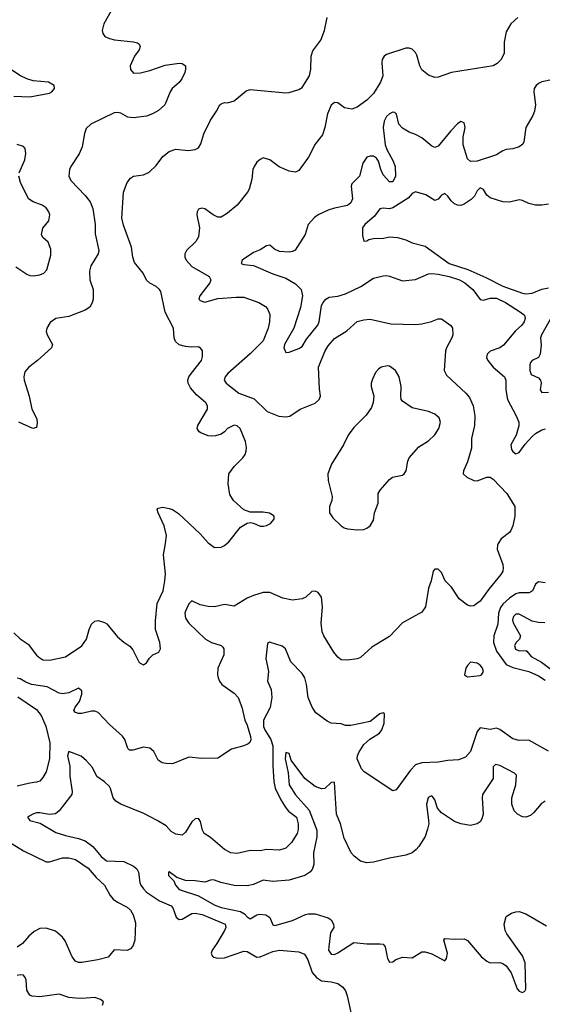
# Model space of a CAD drawing. Header units: inches. Extents: x 1843162 to 1959474, y 907081 to 1016326.
# Tile 122 of 256: x 1866167 to 1869393, y 957155 to 963236. Entities that reach past the tile are written whole.
import ezdxf

# ---------------------------------------------------------------- set-up
doc = ezdxf.new("R2010")
doc.units = ezdxf.units.IN
doc.header["$MEASUREMENT"] = 0
doc.layers.add('B8965', color=7, linetype='Continuous')
doc.layers.add('B8966', color=7, linetype='Continuous')

msp = doc.modelspace()

# ---------------------------------------------------------------- linework, layer by layer
at = {"layer": 'B8965', "color": 5}
for points, elevation in [([(1866130, 959448.8), (1866170, 959412.6), (1866218.4, 959378.4), (1866270, 959311.6), (1866290, 959294), (1866310, 959282.7), (1866350, 959279.6), (1866450, 959301.1), (1866550, 959368.8), (1866579.7, 959410), (1866595.8, 959470), (1866610, 959502), (1866630, 959520.5), (1866650, 959524.4), (1866690, 959512.2), (1866703.6, 959503.6), (1866770, 959424.9), (1866810.3, 959390.3), (1866846.7, 959366.7), (1866864.1, 959344.1), (1866902.8, 959270), (1866910, 959261), (1866930, 959251), (1866950, 959262.8), (1866967.7, 959292.3), (1866987.8, 959312.2), (1867025.2, 959330), (1867035.1, 959350), (1867031.8, 959390), (1867005.1, 959470), (1867003.9, 959523.9), (1867015.1, 959630), (1867051.2, 959708.8), (1867063.2, 959770), (1867066.2, 959813.8), (1867054.3, 959930), (1867065.6, 960000)], 680), ([(1869121.2, 960000), (1869115.1, 959990), (1869114, 959966), (1869148.3, 959870), (1869151.2, 959850), (1869148, 959830), (1869136.3, 959810), (1869061.8, 959718.2), (1869010, 959644), (1868970, 959614.8), (1868950, 959614), (1868930, 959620.7), (1868879.9, 959659.9), (1868831.5, 959731.5), (1868794, 959770), (1868770, 959822), (1868750, 959842), (1868730, 959842), (1868718, 959830), (1868706, 959770), (1868690, 959724.7), (1868671.2, 959610), (1868650, 959577.3), (1868530, 959510.6), (1868450, 959427.3), (1868339.4, 959360.6), (1868270, 959296.3), (1868250, 959288), (1868190, 959280.5), (1868150, 959283), (1868130, 959298), (1868105.3, 959330), (1868044.4, 959430), (1868034.7, 959454.7), (1868027.7, 959507.7), (1868036.5, 959610), (1868030.3, 959670), (1868010, 959699.1), (1867990, 959707.3), (1867970, 959704), (1867932.7, 959670), (1867910, 959658.4), (1867850, 959650.4), (1867790, 959663), (1867710, 959697.1), (1867670, 959697.1), (1867610, 959680.3), (1867570, 959663.6), (1867490, 959613.7), (1867430, 959623.3), (1867370, 959610.1), (1867330.9, 959610.9), (1867281.4, 959621.4), (1867230, 959647.3), (1867210, 959627.3), (1867190, 959582), (1867186.8, 959570), (1867190, 959539.5), (1867210, 959508.7), (1867312.6, 959410), (1867350, 959389), (1867410.8, 959370.8), (1867420.5, 959360.5), (1867426, 959350), (1867426.2, 959313.8), (1867389.8, 959230.2), (1867388.4, 959190), (1867392.4, 959170), (1867399.7, 959150), (1867415.1, 959130), (1867490, 959076.9), (1867514.3, 959050), (1867538, 958990), (1867556, 958910), (1867570, 958879), (1867591.2, 958808.8), (1867592.8, 958787.2), (1867587.6, 958772.4), (1867577.4, 958762.6), (1867550, 958750.4), (1867473.2, 958730), (1867390, 958675.8), (1867290, 958672.2), (1867210, 958680.3), (1867110, 958640.7), (1867070, 958641.3), (1867046.5, 958646.5), (1867021.7, 958661.7), (1866995.1, 958715.1), (1866970, 958737.1), (1866930, 958743.1), (1866865.2, 958725.2), (1866844.7, 958724.7), (1866834.6, 958734.6), (1866814.9, 958790), (1866801.1, 958810), (1866721.8, 958881.8), (1866650, 958957), (1866630, 958965.3), (1866610, 958965.7), (1866550, 958950.4), (1866530, 958950.5), (1866510, 958957.3), (1866500.5, 958970), (1866508.8, 958990), (1866535, 959025), (1866549.2, 959070), (1866550, 959090.6), (1866530, 959106.3), (1866470, 959078.4), (1866430, 959073.1), (1866410, 959077.1), (1866335.7, 959115.7), (1866238.7, 959130), (1866203.5, 959143.5), (1866170, 959165.2), (1866150, 959169.4)], 660), ([(1867335.8, 960000), (1867370, 959976.3), (1867410, 959978), (1867430, 959987.7), (1867444.9, 960000)], 680), ([(1869410, 959757.3), (1869370, 959764.7), (1869350, 959750.4), (1869331.2, 959708.8), (1869319.9, 959700.1), (1869310, 959696.2), (1869250, 959696.9), (1869230, 959690.6), (1869190, 959663.1), (1869150, 959626), (1869135.1, 959604.9), (1869122.1, 959570), (1869117.2, 959502.8), (1869093.5, 959430), (1869092.4, 959390), (1869110, 959335.3), (1869170, 959253.5), (1869210, 959235), (1869310, 959209.9), (1869370, 959182.5), (1869410, 959156.9)], 640), ([(1869408.6, 959511.4), (1869370, 959512.7), (1869330, 959522), (1869250, 959564.6), (1869230, 959564.3), (1869214.4, 959550), (1869209.4, 959530), (1869213.4, 959510), (1869257.3, 959430), (1869252.1, 959410), (1869232.2, 959390), (1869221.1, 959370), (1869227.1, 959347.1), (1869250, 959337.9), (1869290, 959340.2), (1869296.6, 959336.6), (1869323.5, 959303.5), (1869387.8, 959267.8), (1869525.3, 959165.3)], 620), ([(1869430, 958718.4), (1869310, 958785.2), (1869250, 958784.7), (1869210, 958793.6), (1869130, 958851.5), (1869110, 958860.2), (1869070, 958852.7), (1869010, 958862), (1868990, 958839.3), (1868950, 958716.4), (1868918.3, 958681.7), (1868874.7, 958665.3), (1868810, 958661.2), (1868750, 958650.2), (1868650, 958645.4), (1868610, 958633.2), (1868579, 958601), (1868490, 958478.8), (1868470, 958474), (1868292.2, 958590), (1868276.9, 958610), (1868249.2, 958670), (1868251.3, 958690), (1868259.7, 958710), (1868290, 958759.4), (1868328, 958792), (1868386.9, 958830), (1868401.6, 958850), (1868415.6, 958890), (1868418.8, 958950), (1868410, 958955.5), (1868390, 958948.4), (1868330, 958901.5), (1868210, 958877.1), (1868177.3, 958877.3), (1868150, 958886.8), (1868090, 958890.4), (1868063.8, 958903.8), (1867995.6, 958955.6), (1867971.5, 958990), (1867947.6, 959050), (1867938, 959130), (1867927.2, 959170), (1867910, 959197), (1867839.5, 959270), (1867806.5, 959350), (1867787.1, 959367.1), (1867708.3, 959391.7), (1867696.2, 959383.8), (1867686, 959290), (1867702.5, 959210), (1867695.8, 959150), (1867718.7, 959098.7), (1867724, 959050), (1867712.8, 958987.2), (1867672.2, 958910), (1867671.9, 958870), (1867679.2, 958850), (1867717.8, 958790), (1867729.6, 958750), (1867728.2, 958628.2), (1867734.6, 958530), (1867744.4, 958490), (1867778.2, 958418.2), (1867808.6, 958368.5), (1867826.6, 958346.6), (1867875, 958310), (1867885.6, 958270), (1867886.2, 958233.8), (1867879.7, 958210), (1867845.2, 958154.8), (1867810, 958118.7), (1867770, 958105.8), (1867690, 958110.2), (1867650, 958102.7), (1867590, 958104), (1867510, 958085.2), (1867470, 958090.3), (1867430.2, 958110.2), (1867345.4, 958185.4), (1867304.9, 958210), (1867294.9, 958230), (1867283.4, 958283.4), (1867270, 958302.4), (1867250, 958301.1), (1867230, 958282), (1867190, 958217.3), (1867170, 958199.1), (1867130, 958205.5), (1867102.3, 958222.3), (1867070, 958256.3), (1867016, 958290), (1866933, 958333), (1866790, 958391.7), (1866760.4, 958410), (1866742.6, 958430), (1866727.6, 958487.6), (1866720.3, 958500.2), (1866690, 958528.7), (1866642, 958562), (1866616.4, 958616.4), (1866579.3, 958659.3), (1866546.2, 958686.2), (1866470, 958715.5), (1866461.7, 958690), (1866475.4, 958624.6), (1866476.4, 958563.6), (1866490.6, 958470), (1866487.6, 958450), (1866480.8, 958439.2), (1866409.9, 958350.1), (1866388.4, 958331.6), (1866350, 958326.4), (1866290, 958337), (1866270, 958336.3), (1866246.6, 958330), (1866215.1, 958310), (1866229.6, 958290), (1866293.6, 958273.6), (1866390, 958215.7), (1866450, 958196.8), (1866530, 958179), (1866570, 958164.2), (1866618.7, 958130), (1866670, 958067.4), (1866701.8, 958041.7), (1866810, 958037.2), (1866870, 958008.6), (1866890, 957990.6), (1866900.9, 957970), (1866907.4, 957907.4), (1866913.9, 957890), (1866930, 957868.3), (1866950, 957846.4), (1867030, 957793.6), (1867102.3, 957762.3), (1867112.5, 957750), (1867133.1, 957693.1), (1867150, 957677.7), (1867170, 957681.2), (1867230, 957715.9), (1867250, 957717.9), (1867292.4, 957710), (1867435.4, 957650), (1867438.2, 957630), (1867430.7, 957610), (1867384.5, 957530), (1867354, 957490), (1867347.8, 957470), (1867354, 957454), (1867365.4, 957445.4), (1867390, 957440.3), (1867430, 957442.2), (1867550, 957482.7), (1867570, 957481.1), (1867630, 957446), (1867650, 957447.4), (1867730, 957481.1), (1867770, 957488.2), (1867890, 957479.1), (1867924.1, 957464.1), (1867945.1, 957430), (1867971.8, 957351.8), (1867999.6, 957319.6), (1868030, 957298.6), (1868090, 957294.3), (1868130, 957282.7), (1868161.1, 957261.1), (1868177.2, 957237.2), (1868187.7, 957207.7), (1868227.2, 957030)], 640), ([(1866154.7, 959054.7), (1866270, 958974.5), (1866298.4, 958938.4), (1866327, 958873), (1866351.7, 958770), (1866349.8, 958670), (1866330, 958590.6), (1866310, 958556.3), (1866290, 958533.4), (1866270, 958526), (1866230, 958521.1), (1866150, 958502)], 660), ([(1869410, 958410.2), (1869386.5, 958393.5), (1869341.1, 958338.9), (1869319.6, 958320.4), (1869290, 958310.2), (1869270, 958312.6), (1869239.6, 958330), (1869219.7, 958350), (1869205.5, 958390), (1869205.5, 958430), (1869230.2, 958510), (1869233.1, 958570), (1869221.4, 958581.4), (1869130, 958630.2), (1869104.1, 958635.9), (1869090, 958621), (1869088.8, 958550), (1869023.4, 958450), (1869020.8, 958430), (1869026.8, 958330), (1869020.1, 958299.9), (1869010, 958282.4), (1868990, 958268.5), (1868950, 958259.5), (1868890, 958268.5), (1868850, 958283.1), (1868770, 958336.5), (1868745.6, 958365.6), (1868730, 958417), (1868721.8, 958430), (1868710, 958441.8), (1868701.2, 958438.8), (1868687.7, 958430), (1868678.2, 958390), (1868690.5, 958289.5), (1868691.2, 958270), (1868683.7, 958236.3), (1868669.8, 958190.2), (1868631.2, 958130), (1868613, 958110), (1868589.5, 958090), (1868550, 958075), (1868450, 958057.4), (1868350, 958031.8), (1868309.4, 958029.4), (1868270, 958039.6), (1868230.3, 958070), (1868211.8, 958090), (1868170, 958181), (1868146.5, 958270), (1868123.2, 958330), (1868110, 958526), (1868090, 958523.8), (1868050, 958487.6), (1868030, 958484.7), (1867990, 958499.7), (1867926.9, 958550), (1867842, 958662), (1867830, 958704.7), (1867810, 958710.8), (1867805.8, 958670), (1867823.7, 958583.7), (1867829.4, 958510), (1867870, 958449), (1867953.9, 958353.9), (1868000.1, 958230), (1867999.9, 958190), (1867980.2, 958090), (1867981.6, 958018.4), (1867971.8, 957988.2), (1867958.3, 957970), (1867927, 957950), (1867830, 957921.1), (1867730, 957912.3), (1867670, 957920.7), (1867610, 957895), (1867570, 957886.5), (1867490, 957887.4), (1867407.4, 957907.4), (1867370, 957922), (1867350, 957922.7), (1867310, 957908.8), (1867250, 957916.9), (1867190, 957918.9), (1867137.3, 957937.3), (1867090, 957972.4), (1867085.2, 957970), (1867086, 957950), (1867117.7, 957917.7), (1867127.9, 957890), (1867150, 957864.5), (1867270, 957824.6), (1867367.1, 957770), (1867410, 957753.1), (1867530, 957727), (1867554.3, 957714.3), (1867570, 957694.8), (1867590, 957683.5), (1867630, 957707), (1867647.8, 957712.2), (1867686.9, 957706.9), (1867709.9, 957689.9), (1867730, 957646.3), (1867742.2, 957642.2), (1867850, 957672.2), (1867930, 957709.8), (1867950, 957713.7), (1867990, 957713.8), (1868070, 957689.7), (1868090, 957676.3), (1868104.4, 957650), (1868105.1, 957630), (1868084.8, 957595.2), (1868073.9, 957510), (1868073.1, 957490), (1868090, 957465.2), (1868110, 957462.6), (1868130, 957471.9), (1868230, 957537), (1868310, 957527.2), (1868390, 957528.7), (1868410, 957526), (1868422.6, 957510), (1868437, 957437), (1868450, 957415.1), (1868470, 957417.6), (1868488.4, 957431.6), (1868530, 957446), (1868590, 957441.2), (1868650, 957479.3), (1868670, 957478.6), (1868710, 957467.3), (1868790, 957423.6), (1868802, 957438), (1868806.5, 957470), (1868785.5, 957550), (1868790, 957562), (1868850, 957556.9), (1868910, 957559.7), (1868930, 957549.6), (1869015.3, 957450), (1869050, 957420.7), (1869071.3, 957411.3), (1869130, 957412.3), (1869150, 957406.3), (1869170, 957392.8), (1869199.5, 957350), (1869237.2, 957250), (1869250, 957234.8), (1869270, 957228.1), (1869285.1, 957234.9), (1869291.8, 957248.2), (1869286.7, 957410), (1869270, 957453.6), (1869173.6, 957590), (1869164.1, 957610), (1869157.3, 957650), (1869170, 957696.4), (1869202.1, 957717.9), (1869230, 957726.6), (1869250, 957727.6), (1869290, 957713.8), (1869419.5, 957639.5)], 620), ([(1866049.2, 958189.2), (1866190, 958102.6), (1866330, 958035.4), (1866350, 958035.1), (1866430, 958058.9), (1866470, 958059.1), (1866510, 958048.8), (1866590, 957995.3), (1866637.7, 957937.7), (1866689.6, 957890), (1866725.6, 957825.6), (1866744, 957804), (1866770, 957784.5), (1866830, 957754.5), (1866850, 957736), (1866867.7, 957707.7), (1866881.5, 957658.5), (1866877.6, 957550), (1866865.4, 957514.6), (1866850, 957498), (1866830, 957486.7), (1866749.8, 957490.2), (1866713.4, 957446.6), (1866649.1, 957429.1), (1866550, 957413), (1866530, 957413), (1866510, 957422), (1866490, 957446.8), (1866446.7, 957546.7), (1866430.7, 957570), (1866387.1, 957607.1), (1866330, 957624.4), (1866290, 957622.4), (1866256, 957604), (1866223.8, 957576.2), (1866182.9, 957530), (1866150, 957508.5)], 660), ([(1866678, 957150), (1866684, 957170), (1866665.3, 957185.3), (1866630, 957196.5), (1866549.1, 957190.9), (1866510, 957193.1), (1866470, 957197.6), (1866410, 957216.6), (1866290, 957200.8), (1866244.5, 957204.5), (1866230, 957211.8), (1866210, 957242), (1866205.6, 957305.6), (1866200.7, 957320.7), (1866190, 957333.6), (1866170, 957336.6), (1866150, 957332.3)], 640)]:
    msp.add_lwpolyline(points, dxfattribs=dict(at, elevation=elevation))
at = {"layer": 'B8965', "color": 5, "elevation": 660}
msp.add_lwpolyline([(1868950, 959268), (1868930, 959248), (1868921, 959230), (1868912, 959190), (1868930, 959178), (1869010, 959186), (1869018, 959190), (1869028.7, 959210), (1869024, 959230), (1869010, 959248.7), (1868990, 959262)], close=True, dxfattribs=at)
at = {"layer": 'B8966', "color": 5}
for points, elevation in [([(1866730.6, 963290), (1866686, 963210), (1866675.5, 963170), (1866678.8, 963150), (1866693, 963133), (1866720.4, 963120.4), (1866752.3, 963112.3), (1866870, 963100.2), (1866893.4, 963093.4), (1866904.2, 963084.2), (1866910.2, 963070), (1866904, 963050), (1866874.9, 963010), (1866848.1, 962950), (1866850, 962928.2), (1866870, 962906.2), (1866912.2, 962907.8), (1866970, 962922), (1867065.5, 962954.5), (1867150, 962968.4), (1867170, 962966), (1867190, 962950.7), (1867190.3, 962930.3), (1867185.7, 962910), (1867167, 962870), (1867151.1, 962848.9), (1867108.4, 962811.6), (1867094.9, 962790), (1867062.4, 962710), (1867024.4, 962675.6), (1866986.1, 962653.9), (1866950, 962640.5), (1866869.7, 962629.7), (1866834.1, 962634.1), (1866790, 962658), (1866770, 962663.7), (1866750, 962661.2), (1866606, 962590), (1866575.9, 962564.1), (1866566, 962534), (1866552, 962450), (1866532.8, 962407.3), (1866482.4, 962330), (1866474.4, 962310), (1866470.5, 962270.5), (1866482, 962242), (1866570, 962150.5), (1866602.4, 962110), (1866617.6, 962070), (1866632.7, 961970), (1866632.8, 961912.8), (1866654.9, 961810), (1866650.4, 961790), (1866605.1, 961714.9), (1866596.7, 961683.3), (1866600.3, 961630), (1866621.1, 961570), (1866621.1, 961510), (1866613.6, 961486.4), (1866598.6, 961461.4), (1866570, 961441.6), (1866470, 961403.6), (1866390, 961389.5), (1866355.3, 961364.7), (1866333.4, 961330), (1866330.5, 961310), (1866336.4, 961290), (1866368.2, 961230), (1866363, 961210), (1866276.4, 961130), (1866223.8, 961090), (1866199.2, 961060.8), (1866192, 961030), (1866194.6, 961010), (1866225.8, 960910), (1866240.7, 960830), (1866271.3, 960770), (1866275.4, 960744.6), (1866270, 960717.2), (1866248, 960712), (1866161.6, 960750)], 680), ([(1867444.9, 960000), (1867457, 960010), (1867530, 960100.7), (1867570, 960127.3), (1867590, 960131), (1867610, 960126.8), (1867650, 960107.7), (1867672.5, 960107.5), (1867690, 960111), (1867715.5, 960124.5), (1867738, 960150), (1867738, 960170), (1867709.1, 960189.1), (1867670, 960194.5), (1867590, 960195.1), (1867550, 960209.2), (1867486.6, 960266.6), (1867463.5, 960303.5), (1867452.8, 960370), (1867458, 960430), (1867490, 960477.1), (1867544.5, 960530), (1867558.4, 960550), (1867565.1, 960570), (1867567.2, 960592.8), (1867560.5, 960630), (1867527.8, 960710), (1867510, 960727.8), (1867490, 960730.9), (1867450, 960712), (1867430, 960689.5), (1867410, 960676.9), (1867374.4, 960665.6), (1867350, 960663.5), (1867330, 960666.3), (1867284.2, 960684.2), (1867275.1, 960690), (1867262, 960710), (1867266, 960730), (1867325.6, 960830), (1867325.6, 960850), (1867315.6, 960870), (1867258.8, 960918.8), (1867221.3, 960961.3), (1867206.4, 960990), (1867204.9, 961010), (1867211.5, 961030), (1867226.6, 961053.4), (1867289.6, 961130), (1867295.6, 961155.6), (1867295.1, 961190), (1867284.9, 961204.9), (1867270, 961215.6), (1867227, 961213), (1867190, 961217.7), (1867150, 961228.3), (1867127.9, 961247.9), (1867119.7, 961270), (1867115.3, 961330), (1867063.9, 961430), (1867036.8, 961556.8), (1867029.5, 961570), (1867010, 961587.3), (1866970, 961609.6), (1866950, 961627.6), (1866928, 961670), (1866875.9, 961735.9), (1866864.7, 961770), (1866856.9, 961830), (1866807, 961967), (1866796.9, 962010), (1866806.6, 962170), (1866829.6, 962230), (1866850, 962256.3), (1866870, 962270.5), (1866930, 962278), (1866966.3, 962293.7), (1867010, 962336.3), (1867049.7, 962390.3), (1867090, 962421.3), (1867130, 962435.5), (1867207.5, 962427.5), (1867250, 962433.4), (1867270, 962444), (1867284.5, 962470), (1867302.4, 962530), (1867343.8, 962616.2), (1867381.2, 962670), (1867401.2, 962710), (1867410, 962717.3), (1867430, 962724), (1867450, 962723), (1867490, 962734.9), (1867563.7, 962796.3), (1867590, 962805.5), (1867810, 962784.9), (1867830, 962786.7), (1867890, 962804.9), (1867910, 962818), (1867955.6, 962890), (1867964.5, 962930), (1867965.1, 963010), (1867976.6, 963043.4), (1868024.5, 963110), (1868047.3, 963170), (1868063.7, 963250)], 680), ([(1869242, 963250), (1869197.6, 963210), (1869170, 963160.7), (1869158, 963098), (1869157.6, 963030), (1869139.3, 962990), (1869114.1, 962965.9), (1869089.6, 962950.4), (1868831.1, 962908.9), (1868750, 962880.7), (1868730, 962879.1), (1868690, 962892.7), (1868650, 962925.5), (1868636.5, 962950), (1868617.7, 963017.7), (1868610, 963032.4), (1868590, 963053.1), (1868570, 963060.8), (1868550, 963060.2), (1868430, 963020.7), (1868416, 963010), (1868404.8, 962990), (1868402.2, 962970), (1868407.6, 962890), (1868394, 962850), (1868350, 962780.3), (1868310, 962738.7), (1868250, 962695.8), (1868216.2, 962683.8), (1868172.5, 962692.5), (1868130, 962723.1), (1868110, 962724.4), (1868090, 962708.2), (1868066.4, 962653.6), (1868050, 962571), (1868035.1, 962524.9), (1867990, 962467.7), (1867950, 962387.3), (1867890, 962304), (1867870, 962293.4), (1867830, 962299.5), (1867768.1, 962328.1), (1867710, 962370.5), (1867670, 962383), (1867650, 962373), (1867630, 962355.5), (1867613.6, 962330), (1867606.3, 962310), (1867598.7, 962250), (1867583, 962190), (1867573.3, 962170), (1867508.3, 962090), (1867450, 962042), (1867410, 962016.1), (1867390, 962015.8), (1867360.3, 962030), (1867310, 962068.2), (1867290, 962072.7), (1867270, 962066), (1867262, 962050), (1867260.5, 962030), (1867276.8, 961950), (1867270, 961894.8), (1867254.6, 961865.4), (1867196.9, 961810), (1867186.9, 961790), (1867185.7, 961770), (1867193.3, 961750), (1867230, 961712.5), (1867335.6, 961650), (1867346.6, 961630), (1867339.7, 961610), (1867279.1, 961530), (1867271.8, 961510), (1867280.6, 961500.6), (1867310, 961491.1), (1867390, 961514.1), (1867502.8, 961522.8), (1867550, 961521.7), (1867643.7, 961490), (1867684.1, 961464.1), (1867696.4, 961450), (1867710, 961415.3), (1867708.8, 961368.8), (1867700.6, 961330), (1867668.5, 961251.5), (1867590, 961171.2), (1867450.9, 961050), (1867434.2, 961030), (1867428.7, 961010), (1867441.5, 960990), (1867519.5, 960930), (1867614.5, 960894.5), (1867695, 960815), (1867766.2, 960786.2), (1867810, 960782.5), (1867833.4, 960786.7), (1867897.1, 960830), (1867990, 960867.6), (1868016, 960890), (1868024.2, 960910), (1868016.3, 960956.3), (1868010.3, 961090), (1868050, 961187.3), (1868070, 961221.6), (1868110, 961266), (1868186.3, 961313.7), (1868249, 961371), (1868290, 961382.4), (1868330, 961385.6), (1868457.1, 961357.1), (1868610, 961354), (1868650, 961357), (1868708.3, 961371.7), (1868750, 961388.7), (1868770, 961388.7), (1868827.2, 961347.2), (1868839.3, 961330), (1868839.5, 961290), (1868834, 961270), (1868801.6, 961210), (1868795.6, 961190), (1868786, 961070), (1868801.4, 961041.4), (1868919.7, 960930), (1868942.3, 960902.3), (1868965.6, 960850), (1868975.5, 960790), (1868974.6, 960730), (1868956.4, 960650), (1868955.3, 960590), (1868930, 960506), (1868905.6, 960450), (1868905.1, 960430), (1868926, 960410), (1868970, 960389.7), (1868990, 960388.2), (1869050, 960411.2), (1869070, 960409.6), (1869090, 960398), (1869173.6, 960310), (1869223.6, 960230), (1869224, 960170), (1869210.9, 960109.1), (1869199.4, 960080.6), (1869190, 960067.7), (1869139.5, 960030), (1869121.2, 960000)], 660), ([(1866130, 962763.2), (1866230, 962760.3), (1866350, 962782.4), (1866364, 962790), (1866380.7, 962810), (1866378.8, 962830), (1866344.7, 962850), (1866250, 962859.3), (1866210, 962870.2), (1866171.8, 962890), (1866050, 962970.2)], 660), ([(1869450, 962864.4), (1869390, 962851.8), (1869370, 962841.1), (1869354, 962830), (1869342, 962810), (1869340.4, 962790), (1869349.8, 962710), (1869344.5, 962670), (1869335, 962645), (1869291.7, 962570), (1869279.4, 962480.6), (1869272.4, 962467.6), (1869250, 962450.4), (1869210, 962437.4), (1869170, 962434), (1869150, 962426.7), (1869110, 962401.5), (1868990, 962362), (1868950, 962359.3), (1868930, 962376), (1868903.4, 962463.4), (1868905, 962510), (1868916.5, 962570), (1868910, 962599.1), (1868890, 962606.7), (1868870, 962592), (1868827.4, 962550), (1868750, 962454.9), (1868730, 962446), (1868710, 962454.9), (1868650, 962505.7), (1868610, 962527.2), (1868570, 962541.1), (1868530, 962566), (1868508, 962590), (1868493, 962653), (1868482, 962662), (1868470, 962664.6), (1868450, 962655.2), (1868430, 962637.4), (1868417.3, 962610), (1868409.9, 962570), (1868422.7, 962462.7), (1868433.2, 962433.2), (1868470, 962367.3), (1868483.5, 962330), (1868486, 962270), (1868470, 962234.9), (1868450, 962234.4), (1868410, 962278.4), (1868395.8, 962310), (1868381.6, 962361.6), (1868370, 962380.4), (1868350, 962392.2), (1868330, 962394), (1868310, 962386.4), (1868284.2, 962350), (1868264, 962270), (1868217.1, 962222.9), (1868213, 962207), (1868220.4, 962130), (1868210, 962104.4), (1868190, 962087.7), (1868110, 962072.3), (1868070, 962058.5), (1868010, 962030.9), (1867986.8, 962013.2), (1867948.2, 961970), (1867928.7, 961910), (1867867.5, 961812.5), (1867850, 961803.6), (1867830, 961800.7), (1867770, 961804.9), (1867739.4, 961819.4), (1867710, 961843), (1867690, 961838.4), (1867650, 961813.7), (1867610, 961797.6), (1867540.7, 961750), (1867532.7, 961730), (1867550, 961723.9), (1867610, 961718.2), (1867730, 961666.5), (1867810, 961639.1), (1867870, 961604.7), (1867904.8, 961570), (1867912.1, 961530), (1867900.7, 961459.3), (1867859.7, 961330), (1867801, 961230), (1867798, 961210), (1867810, 961180.9), (1867830, 961181.6), (1867890, 961204.8), (1867910, 961217.4), (1867937.7, 961262.3), (1868007, 961350), (1868014.8, 961370), (1868029.5, 961470), (1868039.1, 961490), (1868056.2, 961510), (1868077.8, 961522.2), (1868130, 961528.5), (1868177.4, 961542.6), (1868272.9, 961587.1), (1868350, 961639.5), (1868410, 961654.4), (1868430, 961656.4), (1868450, 961652.4), (1868530, 961624), (1868610, 961631.8), (1868690, 961665.6), (1868710, 961669), (1868750, 961665.2), (1868816.9, 961650), (1868882.3, 961630), (1868913.6, 961610), (1868964.8, 961570), (1869010, 961508.7), (1869030, 961504.6), (1869070, 961515), (1869110, 961515.7), (1869165.7, 961490), (1869258.4, 961430), (1869283.7, 961410), (1869287.6, 961390), (1869281.3, 961370), (1869266.3, 961350), (1869226.3, 961313.7), (1869153.8, 961226.2), (1869130, 961208.4), (1869070.6, 961189.4), (1869052.3, 961170), (1869047.4, 961150), (1869055.8, 961130), (1869088.8, 961088.8), (1869159.7, 961030), (1869167.2, 961010), (1869167.7, 960950), (1869178, 960890), (1869231.7, 960790), (1869247.6, 960750), (1869247.2, 960727.3), (1869231, 960669), (1869198.2, 960610), (1869202.1, 960582.1), (1869210, 960569.7), (1869230, 960554.3), (1869250, 960562.4), (1869286.3, 960613.7), (1869330, 960662), (1869350, 960679.1), (1869390, 960701.8), (1869412, 960708)], 640), ([(1866163.1, 962290), (1866198, 962370), (1866204.1, 962410), (1866200, 962440), (1866190, 962453.4), (1866150, 962465.3)], 660), ([(1866142.9, 961710), (1866210, 961664.8), (1866230, 961656), (1866250, 961653.3), (1866290, 961659.8), (1866315.5, 961670), (1866333.7, 961690), (1866358.3, 961781.7), (1866358.5, 961818.5), (1866342.8, 961862.7), (1866308.4, 961890), (1866301.6, 961910), (1866310, 961948.7), (1866346.7, 961993.3), (1866351.7, 962030), (1866346, 962050), (1866330, 962074.9), (1866304.9, 962090), (1866250, 962111.5), (1866220.3, 962130), (1866171.6, 962230), (1866161.7, 962270)], 660), ([(1869430, 962097.6), (1869389.9, 962090.1), (1869350, 962090.8), (1869310, 962100.1), (1869270, 962120.1), (1869250, 962122.9), (1869190, 962109.5), (1869150, 962110.1), (1869070, 962136.2), (1869050, 962152.9), (1869030, 962186.7), (1869010, 962196.9), (1868990, 962178.9), (1868973.2, 962146.8), (1868954.5, 962125.5), (1868910, 962096.5), (1868890, 962088.5), (1868870, 962090.2), (1868850, 962099.2), (1868830, 962116.5), (1868810, 962146), (1868790, 962162.3), (1868770, 962151.6), (1868750, 962128), (1868730, 962119.1), (1868673.8, 962153.8), (1868610, 962172.7), (1868590, 962162), (1868565.4, 962134.6), (1868470, 962073), (1868450, 962068), (1868410, 962072.7), (1868390, 962067.9), (1868357.3, 962022.7), (1868296.9, 961970), (1868283.1, 961950), (1868282.5, 961902.5), (1868290, 961869), (1868310, 961869.5), (1868322.5, 961877.5), (1868350, 961884.4), (1868412.5, 961887.5), (1868450, 961895.8), (1868499, 961890), (1868550, 961875.4), (1868590, 961858), (1868670, 961837.1), (1868818.7, 961730), (1868932.5, 961692.5), (1869043.8, 961643.8), (1869150, 961590.3), (1869270, 961546.7), (1869290, 961542.6), (1869330, 961546.5), (1869390, 961571.3), (1869430, 961579.2)], 620), ([(1869479, 961450), (1869387.9, 961290), (1869382.3, 961270), (1869384.7, 961224.7), (1869379.6, 961170), (1869370, 961149.2), (1869329.6, 961130), (1869320.7, 961119.3), (1869315.6, 961104.4), (1869315.5, 961070), (1869324.2, 961044.2), (1869370, 961023.1), (1869382.4, 961010), (1869385.8, 960990), (1869380.4, 960950), (1869390, 960933.6), (1869430, 960935.4)], 620), ([(1867065.6, 960000), (1867073.6, 960050), (1867058.8, 960110), (1867020.5, 960190), (1867015.1, 960210), (1867021.7, 960218.3), (1867050, 960224.9), (1867090, 960216.9), (1867110.2, 960210.2), (1867146.6, 960186.6), (1867280.5, 960060.5), (1867330, 960004), (1867335.8, 960000)], 680)]:
    msp.add_lwpolyline(points, dxfattribs=dict(at, elevation=elevation))
at = {"layer": 'B8966', "color": 5, "elevation": 680}
msp.add_lwpolyline([(1868437.7, 961097.7), (1868398.8, 961090), (1868382, 961078), (1868363.8, 961056.2), (1868343.7, 961016.3), (1868336.4, 960990), (1868336.4, 960970), (1868351.8, 960910), (1868348.8, 960871.2), (1868339, 960841), (1868305.9, 960794.1), (1868230, 960718), (1868194.4, 960670), (1868164.4, 960610), (1868090.4, 960490), (1868068.2, 960430), (1868070.6, 960390), (1868096.3, 960290), (1868092.8, 960267.2), (1868078.8, 960230), (1868078, 960190), (1868099.8, 960159.8), (1868150, 960110.7), (1868170, 960098), (1868190, 960090.6), (1868250, 960084.9), (1868290, 960086.8), (1868310, 960094.8), (1868330, 960110.8), (1868350, 960144.7), (1868356.2, 960190), (1868379.6, 960250), (1868379.5, 960310), (1868392, 960330), (1868450, 960396), (1868468.7, 960410), (1868530, 960422.8), (1868539, 960430), (1868551.4, 960448.6), (1868561.6, 960510), (1868571.5, 960530), (1868630, 960598.7), (1868690, 960635.8), (1868730, 960672.4), (1868753.5, 960710), (1868764, 960750), (1868755.9, 960775.9), (1868730, 960799.7), (1868690, 960815.1), (1868590, 960838), (1868530, 960879.5), (1868522.4, 960890), (1868518.5, 960910), (1868522, 960970), (1868509.7, 961030), (1868487.3, 961070), (1868450, 961095.6)], close=True, dxfattribs=at)

doc.saveas('drawing.dxf')
